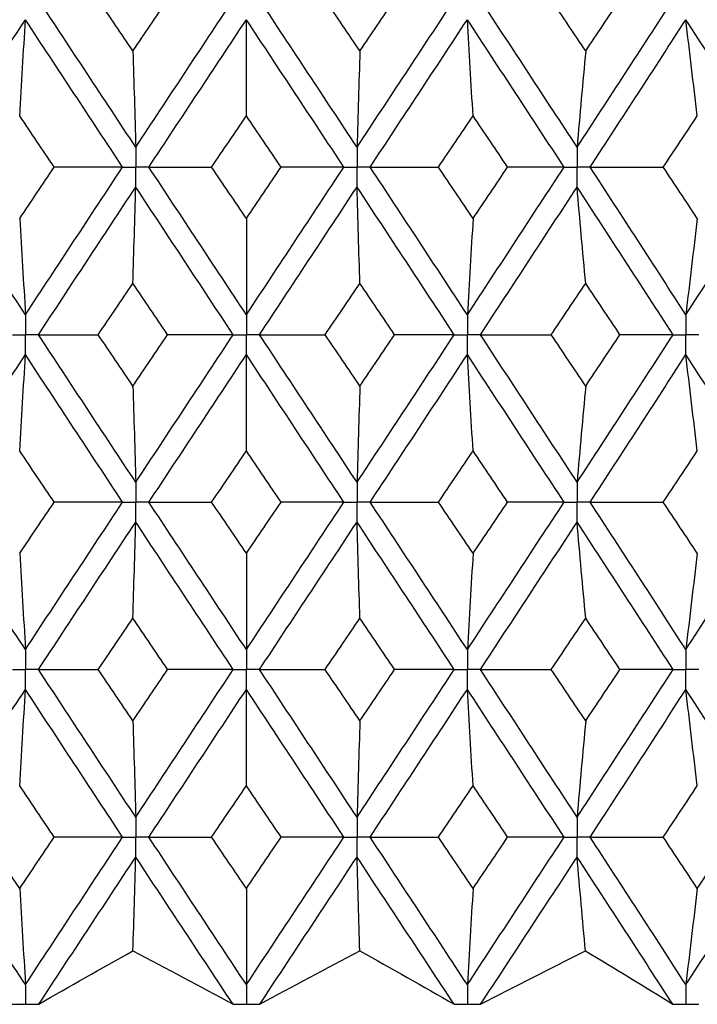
# Paper-space layout '_Right' of a CAD drawing. Header units: millimetres. Extents: x -25 to 310, y -1 to 320.
# Tile 11 of 51: x -2 to 4, y 14 to 23. Entities that reach past the tile are written whole.
import ezdxf

# ---------------------------------------------------------------- set-up
doc = ezdxf.new("R2010")
doc.units = ezdxf.units.MM

psp = doc.layouts.new('_Right')

# ---------------------------------------------------------------- linework, layer by layer
at = {"color": 7, "linetype": 'Continuous', "lineweight": 25}
for p, q in [((-2.0151, 14.1019), (-2.0122, 14.1019)), ((-0.0029, 14.1019), (0, 14.1019)), ((2.0093, 14.1019), (2.0122, 14.1019)), ((3.9994, 14.1019), (4.0023, 14.1019))]:
    psp.add_line(p, q, dxfattribs=at)
for points in [[(-1.0075, 21.9071), (-1.3032, 22.3553), (-1.5983, 22.802), (-1.8929, 23.2494)], [(-1.0336, 22.7835), (-1.139, 22.939), (-1.2443, 23.0942), (-1.3495, 23.2495)], [(-1.0336, 22.7835), (-0.9283, 22.939), (-0.8229, 23.0942), (-0.7175, 23.2495)], [(-1.0075, 21.9071), (-0.7117, 22.3553), (-0.4159, 22.802), (-0.1199, 23.2494)], [(1.0075, 21.9071), (0.7117, 22.3553), (0.4159, 22.802), (0.1199, 23.2494)], [(1.0336, 22.7835), (0.9283, 22.939), (0.8229, 23.0942), (0.7175, 23.2495)], [(1.0075, 21.9071), (1.3032, 22.3553), (1.5983, 22.802), (1.8929, 23.2494)], [(1.0336, 22.7835), (1.139, 22.939), (1.2443, 23.0942), (1.3495, 23.2495)], [(3.0114, 21.9071), (2.7189, 22.3553), (2.4256, 22.802), (2.1314, 23.2494)], [(3.0896, 22.7835), (2.9854, 22.939), (2.8811, 23.0942), (2.7766, 23.2495)], [(3.0114, 21.9071), (3.3039, 22.3553), (3.5951, 22.802), (3.885, 23.2494)], [(3.0896, 22.7835), (3.1938, 22.939), (3.2978, 23.0942), (3.4018, 23.2495)], [(-2.8929, 21.7258), (-2.6001, 22.174), (-2.3066, 22.6208), (-2.0122, 23.0682)], [(-2.0644, 22.1924), (-2.0467, 22.4825), (-2.0293, 22.7744), (-2.0122, 23.0682)], [(-1.1272, 21.7258), (-1.4228, 22.174), (-1.7178, 22.6208), (-2.0122, 23.0682)], [(-0.8878, 21.7258), (-0.5919, 22.174), (-0.296, 22.6208), (0, 23.0682)], [(0, 22.1924), (0, 22.4825), (0, 22.7744), (0, 23.0682)], [(0.8878, 21.7258), (0.5919, 22.174), (0.296, 22.6208), (0, 23.0682)], [(1.1272, 21.7258), (1.4228, 22.174), (1.7178, 22.6208), (2.0122, 23.0682)], [(2.0644, 22.1924), (2.0467, 22.4825), (2.0293, 22.7744), (2.0122, 23.0682)], [(2.8929, 21.7258), (2.6001, 22.174), (2.3066, 22.6208), (2.0122, 23.0682)], [(3.1297, 21.7258), (3.422, 22.174), (3.7128, 22.6208), (4.0023, 23.0682)], [(4.1063, 22.1924), (4.0709, 22.4825), (4.0363, 22.7744), (4.0023, 23.0682)], [(4.8664, 21.7258), (4.5799, 22.174), (4.2919, 22.6208), (4.0023, 23.0682)], [(-1.0336, 22.7835), (-1.0247, 22.4933), (-1.016, 22.2012), (-1.0075, 21.9071)], [(1.0336, 22.7835), (1.0247, 22.4933), (1.016, 22.2012), (1.0075, 21.9071)], [(3.0896, 22.7835), (3.063, 22.4933), (3.0369, 22.2012), (3.0114, 21.9071)], [(-1.7492, 21.7257), (-1.8544, 21.8814), (-1.9595, 22.037), (-2.0644, 22.1924)], [(-0.3167, 21.7257), (-0.2111, 21.8814), (-0.1055, 22.037), (0, 22.1924)], [(0.3167, 21.7257), (0.2111, 21.8814), (0.1055, 22.037), (0, 22.1924)], [(1.7492, 21.7257), (1.8544, 21.8814), (1.9595, 22.037), (2.0644, 22.1924)], [(2.3791, 21.7257), (2.2743, 21.8814), (2.1694, 22.037), (2.0644, 22.1924)], [(3.7959, 21.7257), (3.8996, 21.8814), (4.003, 22.037), (4.1063, 22.1924)], [(-2.0122, 20.3811), (-2.3066, 20.8294), (-2.6004, 21.2778), (-2.8929, 21.7258)], [(-2.0644, 21.2583), (-1.9594, 21.4141), (-1.8543, 21.5699), (-1.7492, 21.7257)], [(-2.0122, 20.3811), (-1.7178, 20.8294), (-1.4226, 21.2778), (-1.1272, 21.7258)], [(-1.1272, 21.7258), (-1.3332, 21.7258), (-1.5406, 21.7257), (-1.7492, 21.7257)], [(0, 20.3811), (-0.296, 20.8294), (-0.5921, 21.2778), (-0.8878, 21.7258)], [(-0.8878, 21.7258), (-0.6989, 21.7258), (-0.5085, 21.7257), (-0.3167, 21.7257)], [(0, 21.2583), (-0.1056, 21.4141), (-0.2112, 21.5699), (-0.3167, 21.7257)], [(0, 20.3811), (0.296, 20.8294), (0.5921, 21.2778), (0.8878, 21.7258)], [(0, 21.2583), (0.1056, 21.4141), (0.2112, 21.5699), (0.3167, 21.7257)], [(0.8878, 21.7258), (0.6989, 21.7258), (0.5085, 21.7257), (0.3167, 21.7257)], [(1.1272, 21.7258), (1.3332, 21.7258), (1.5406, 21.7257), (1.7492, 21.7257)], [(2.0122, 20.3811), (1.7178, 20.8294), (1.4226, 21.2778), (1.1272, 21.7258)], [(2.0644, 21.2583), (1.9594, 21.4141), (1.8543, 21.5699), (1.7492, 21.7257)], [(2.0122, 20.3811), (2.3066, 20.8294), (2.6004, 21.2778), (2.8929, 21.7258)], [(2.0644, 21.2583), (2.1694, 21.4141), (2.2743, 21.5699), (2.3791, 21.7257)], [(2.8929, 21.7258), (2.7233, 21.7258), (2.552, 21.7257), (2.3791, 21.7257)], [(3.1297, 21.7258), (3.3507, 21.7258), (3.5728, 21.7257), (3.7959, 21.7257)], [(4.0023, 20.3811), (3.7128, 20.8294), (3.4217, 21.2778), (3.1297, 21.7258)], [(4.1063, 21.2583), (4.003, 21.4141), (3.8995, 21.5699), (3.7959, 21.7257)], [(4.0023, 20.3811), (4.2919, 20.8294), (4.5801, 21.2778), (4.8664, 21.7258)], [(-1.893, 20.1996), (-1.5984, 20.6479), (-1.303, 21.0964), (-1.0075, 21.5444)], [(-1.0336, 20.6673), (-1.0247, 20.9578), (-1.016, 21.2502), (-1.0075, 21.5444)], [(-0.1198, 20.1996), (-0.4159, 20.6479), (-0.7119, 21.0964), (-1.0075, 21.5444)], [(0.1198, 20.1996), (0.4159, 20.6479), (0.7119, 21.0964), (1.0075, 21.5444)], [(1.0336, 20.6673), (1.0247, 20.9578), (1.016, 21.2502), (1.0075, 21.5444)], [(1.893, 20.1996), (1.5984, 20.6479), (1.303, 21.0964), (1.0075, 21.5444)], [(2.1313, 20.1996), (2.4256, 20.6479), (2.7191, 21.0964), (3.0114, 21.5444)], [(3.0896, 20.6673), (3.063, 20.9578), (3.0369, 21.2502), (3.0114, 21.5444)], [(3.885, 20.1996), (3.5951, 20.6479), (3.3037, 21.0964), (3.0114, 21.5444)], [(-2.0644, 21.2583), (-2.0467, 20.9677), (-2.0293, 20.6753), (-2.0122, 20.3811)], [(0, 21.2583), (0, 20.9677), (0, 20.6753), (0, 20.3811)], [(2.0644, 21.2583), (2.0467, 20.9677), (2.0293, 20.6753), (2.0122, 20.3811)], [(4.1063, 21.2583), (4.0709, 20.9677), (4.0363, 20.6753), (4.0023, 20.3811)], [(-1.3499, 20.1996), (-1.2445, 20.3555), (-1.1391, 20.5114), (-1.0336, 20.6673)], [(-0.7171, 20.1996), (-0.8226, 20.3555), (-0.9282, 20.5114), (-1.0336, 20.6673)], [(0.7171, 20.1996), (0.8226, 20.3555), (0.9282, 20.5114), (1.0336, 20.6673)], [(1.3499, 20.1996), (1.2445, 20.3555), (1.1391, 20.5114), (1.0336, 20.6673)], [(2.7762, 20.1996), (2.8808, 20.3555), (2.9853, 20.5114), (3.0896, 20.6673)], [(3.4021, 20.1996), (3.2981, 20.3555), (3.1939, 20.5114), (3.0896, 20.6673)], [(-1.893, 20.1996), (-1.7135, 20.1996), (-1.5325, 20.1996), (-1.3499, 20.1996)], [(-1.0075, 18.8559), (-1.3029, 19.303), (-1.5983, 19.7512), (-1.893, 20.1996)], [(-1.0336, 19.7322), (-1.1391, 19.888), (-1.2445, 20.0438), (-1.3499, 20.1996)], [(-1.0336, 19.7322), (-0.9282, 19.888), (-0.8227, 20.0438), (-0.7171, 20.1996)], [(-1.0075, 18.8559), (-0.712, 19.303), (-0.416, 19.7512), (-0.1198, 20.1996)], [(-0.1198, 20.1996), (-0.3175, 20.1996), (-0.5166, 20.1996), (-0.7171, 20.1996)], [(1.0075, 18.8559), (0.712, 19.303), (0.416, 19.7512), (0.1198, 20.1996)], [(0.1198, 20.1996), (0.3175, 20.1996), (0.5166, 20.1996), (0.7171, 20.1996)], [(1.0336, 19.7322), (0.9282, 19.888), (0.8227, 20.0438), (0.7171, 20.1996)], [(1.0075, 18.8559), (1.3029, 19.303), (1.5983, 19.7512), (1.893, 20.1996)], [(1.0336, 19.7322), (1.1391, 19.888), (1.2445, 20.0438), (1.3499, 20.1996)], [(1.893, 20.1996), (1.7135, 20.1996), (1.5325, 20.1996), (1.3499, 20.1996)], [(3.0114, 18.8559), (2.7192, 19.303), (2.4257, 19.7512), (2.1313, 20.1996)], [(2.1313, 20.1996), (2.3451, 20.1996), (2.5601, 20.1996), (2.7762, 20.1996)], [(3.0896, 19.7322), (2.9853, 19.888), (2.8808, 20.0438), (2.7762, 20.1996)], [(3.0114, 18.8559), (3.3036, 19.303), (3.595, 19.7512), (3.885, 20.1996)], [(3.0896, 19.7322), (3.1939, 19.888), (3.2981, 20.0438), (3.4021, 20.1996)], [(3.885, 20.1996), (3.7258, 20.1996), (3.5648, 20.1996), (3.4021, 20.1996)], [(-2.8929, 18.6747), (-2.6004, 19.1217), (-2.3067, 19.5698), (-2.0122, 20.0182)], [(-2.0644, 19.1412), (-2.0467, 19.4316), (-2.0293, 19.724), (-2.0122, 20.0182)], [(-1.1272, 18.6747), (-1.4225, 19.1217), (-1.7177, 19.5698), (-2.0122, 20.0182)], [(-0.8877, 18.6747), (-0.5922, 19.1217), (-0.2961, 19.5698), (0, 20.0182)], [(0, 19.1412), (0, 19.4316), (0, 19.724), (0, 20.0182)], [(0.8877, 18.6747), (0.5922, 19.1217), (0.2961, 19.5698), (0, 20.0182)], [(1.1272, 18.6747), (1.4225, 19.1217), (1.7177, 19.5698), (2.0122, 20.0182)], [(2.0644, 19.1412), (2.0467, 19.4316), (2.0293, 19.724), (2.0122, 20.0182)], [(2.8929, 18.6747), (2.6004, 19.1217), (2.3067, 19.5698), (2.0122, 20.0182)], [(3.1298, 18.6747), (3.4217, 19.1217), (3.7127, 19.5698), (4.0023, 20.0182)], [(4.1063, 19.1412), (4.0709, 19.4316), (4.0363, 19.724), (4.0023, 20.0182)], [(4.8664, 18.6747), (4.5802, 19.1217), (4.292, 19.5698), (4.0023, 20.0182)], [(-1.0336, 19.7322), (-1.0247, 19.4419), (-1.016, 19.1498), (-1.0075, 18.8559)], [(1.0336, 19.7322), (1.0247, 19.4419), (1.016, 19.1498), (1.0075, 18.8559)], [(3.0896, 19.7322), (3.063, 19.4419), (3.037, 19.1498), (3.0114, 18.8559)], [(-1.7495, 18.6748), (-1.8546, 18.8302), (-1.9595, 18.9857), (-2.0644, 19.1412)], [(-0.3164, 18.6748), (-0.2109, 18.8302), (-0.1055, 18.9857), (0, 19.1412)], [(0.3164, 18.6748), (0.2109, 18.8302), (0.1055, 18.9857), (0, 19.1412)], [(1.7495, 18.6748), (1.8546, 18.8302), (1.9595, 18.9857), (2.0644, 19.1412)], [(2.3788, 18.6748), (2.2741, 18.8302), (2.1693, 18.9857), (2.0644, 19.1412)], [(3.7963, 18.6748), (3.8997, 18.8302), (4.0031, 18.9857), (4.1063, 19.1412)], [(-2.0122, 17.3321), (-2.3067, 17.7804), (-2.6004, 18.2276), (-2.8929, 18.6747)], [(-2.0644, 18.2087), (-1.9595, 18.3642), (-1.8546, 18.5195), (-1.7495, 18.6748)], [(-2.0122, 17.3321), (-1.7176, 17.7804), (-1.4226, 18.2276), (-1.1272, 18.6747)], [(-1.1272, 18.6747), (-1.3334, 18.6747), (-1.5408, 18.6747), (-1.7495, 18.6748)], [(-0.8877, 18.6747), (-0.6987, 18.6747), (-0.5083, 18.6747), (-0.3164, 18.6748)], [(0, 17.3321), (-0.2962, 17.7804), (-0.5921, 18.2276), (-0.8877, 18.6747)], [(0, 18.2087), (-0.1055, 18.3642), (-0.2109, 18.5195), (-0.3164, 18.6748)], [(0, 18.2087), (0.1055, 18.3642), (0.2109, 18.5195), (0.3164, 18.6748)], [(0, 17.3321), (0.2962, 17.7804), (0.5921, 18.2276), (0.8877, 18.6747)], [(0.8877, 18.6747), (0.6987, 18.6747), (0.5083, 18.6747), (0.3164, 18.6748)], [(1.1272, 18.6747), (1.3334, 18.6747), (1.5408, 18.6747), (1.7495, 18.6748)], [(2.0122, 17.3321), (1.7176, 17.7804), (1.4226, 18.2276), (1.1272, 18.6747)], [(2.0644, 18.2087), (1.9595, 18.3642), (1.8546, 18.5195), (1.7495, 18.6748)], [(2.0122, 17.3321), (2.3067, 17.7804), (2.6004, 18.2276), (2.8929, 18.6747)], [(2.0644, 18.2087), (2.1693, 18.3642), (2.2741, 18.5195), (2.3788, 18.6748)], [(2.8929, 18.6747), (2.7232, 18.6747), (2.5518, 18.6747), (2.3788, 18.6748)], [(3.1298, 18.6747), (3.3508, 18.6747), (3.573, 18.6747), (3.7963, 18.6748)], [(4.0023, 17.3321), (3.7126, 17.7804), (3.4217, 18.2276), (3.1298, 18.6747)], [(4.1063, 18.2087), (4.0031, 18.3642), (3.8997, 18.5195), (3.7963, 18.6748)], [(4.0023, 17.3321), (4.292, 17.7804), (4.5801, 18.2276), (4.8664, 18.6747)], [(-1.893, 17.1507), (-1.5982, 17.599), (-1.303, 18.0465), (-1.0075, 18.4935)], [(-1.0336, 17.6176), (-1.0247, 17.9078), (-1.016, 18.1997), (-1.0075, 18.4935)], [(-0.1199, 17.1507), (-0.416, 17.599), (-0.712, 18.0465), (-1.0075, 18.4935)], [(0.1199, 17.1507), (0.416, 17.599), (0.712, 18.0465), (1.0075, 18.4935)], [(1.0336, 17.6176), (1.0247, 17.9078), (1.016, 18.1997), (1.0075, 18.4935)], [(1.893, 17.1507), (1.5982, 17.599), (1.303, 18.0465), (1.0075, 18.4935)], [(2.1313, 17.1507), (2.4257, 17.599), (2.7192, 18.0465), (3.0114, 18.4935)], [(3.0896, 17.6176), (3.063, 17.9078), (3.0369, 18.1997), (3.0114, 18.4935)], [(3.885, 17.1507), (3.5949, 17.599), (3.3036, 18.0465), (3.0114, 18.4935)], [(-2.0644, 18.2087), (-2.0467, 17.9184), (-2.0293, 17.6262), (-2.0122, 17.3321)], [(0, 18.2087), (0, 17.9184), (0, 17.6262), (0, 17.3321)], [(2.0644, 18.2087), (2.0467, 17.9184), (2.0293, 17.6262), (2.0122, 17.3321)], [(4.1063, 18.2087), (4.0709, 17.9184), (4.0363, 17.6262), (4.0023, 17.3321)], [(-1.3498, 17.1506), (-1.2445, 17.3064), (-1.1391, 17.4621), (-1.0336, 17.6176)], [(-0.7172, 17.1506), (-0.8227, 17.3064), (-0.9282, 17.4621), (-1.0336, 17.6176)], [(0.7172, 17.1506), (0.8227, 17.3064), (0.9282, 17.4621), (1.0336, 17.6176)], [(1.3498, 17.1506), (1.2445, 17.3064), (1.1391, 17.4621), (1.0336, 17.6176)], [(2.7763, 17.1506), (2.8809, 17.3064), (2.9853, 17.4621), (3.0896, 17.6176)], [(3.402, 17.1506), (3.298, 17.3064), (3.1939, 17.4621), (3.0896, 17.6176)], [(-1.0075, 15.8059), (-1.3031, 16.2541), (-1.5984, 16.7026), (-1.893, 17.1507)], [(-1.893, 17.1507), (-1.7135, 17.1507), (-1.5324, 17.1507), (-1.3498, 17.1506)], [(-1.0336, 16.6831), (-1.1391, 16.8389), (-1.2445, 16.9948), (-1.3498, 17.1506)], [(-1.0336, 16.6831), (-0.9282, 16.8389), (-0.8227, 16.9948), (-0.7172, 17.1506)], [(-1.0075, 15.8059), (-0.7119, 16.2541), (-0.4158, 16.7026), (-0.1199, 17.1507)], [(-0.1199, 17.1507), (-0.3176, 17.1507), (-0.5167, 17.1507), (-0.7172, 17.1506)], [(0.1199, 17.1507), (0.3176, 17.1507), (0.5167, 17.1507), (0.7172, 17.1506)], [(1.0075, 15.8059), (0.7119, 16.2541), (0.4158, 16.7026), (0.1199, 17.1507)], [(1.0336, 16.6831), (0.9282, 16.8389), (0.8227, 16.9948), (0.7172, 17.1506)], [(1.0075, 15.8059), (1.3031, 16.2541), (1.5984, 16.7026), (1.893, 17.1507)], [(1.0336, 16.6831), (1.1391, 16.8389), (1.2445, 16.9948), (1.3498, 17.1506)], [(1.893, 17.1507), (1.7135, 17.1507), (1.5324, 17.1507), (1.3498, 17.1506)], [(2.1313, 17.1507), (2.3451, 17.1507), (2.5601, 17.1507), (2.7763, 17.1506)], [(3.0114, 15.8059), (2.719, 16.2541), (2.4255, 16.7026), (2.1313, 17.1507)], [(3.0896, 16.6831), (2.9853, 16.8389), (2.8809, 16.9948), (2.7763, 17.1506)], [(3.0114, 15.8059), (3.3038, 16.2541), (3.5951, 16.7026), (3.885, 17.1507)], [(3.0896, 16.6831), (3.1939, 16.8389), (3.298, 16.9948), (3.402, 17.1506)], [(3.885, 17.1507), (3.7257, 17.1507), (3.5647, 17.1507), (3.402, 17.1506)], [(-2.893, 15.6244), (-2.6003, 16.0726), (-2.3066, 16.5211), (-2.0122, 16.9693)], [(-2.0644, 16.0921), (-2.0467, 16.3826), (-2.0293, 16.675), (-2.0122, 16.9693)], [(-1.1271, 15.6244), (-1.4226, 16.0726), (-1.7178, 16.5211), (-2.0122, 16.9693)], [(-0.8878, 15.6244), (-0.5921, 16.0726), (-0.296, 16.5211), (0, 16.9693)], [(0, 16.0921), (0, 16.3826), (0, 16.675), (0, 16.9693)], [(0.8878, 15.6244), (0.5921, 16.0726), (0.296, 16.5211), (0, 16.9693)], [(1.1271, 15.6244), (1.4226, 16.0726), (1.7178, 16.5211), (2.0122, 16.9693)], [(2.0644, 16.0921), (2.0467, 16.3826), (2.0293, 16.675), (2.0122, 16.9693)], [(2.893, 15.6244), (2.6003, 16.0726), (2.3066, 16.5211), (2.0122, 16.9693)], [(3.1297, 15.6244), (3.4218, 16.0726), (3.7128, 16.5211), (4.0023, 16.9693)], [(4.1063, 16.0921), (4.0709, 16.3826), (4.0363, 16.675), (4.0023, 16.9693)], [(4.8665, 15.6244), (4.5801, 16.0726), (4.2919, 16.5211), (4.0023, 16.9693)], [(-1.0336, 16.6831), (-1.0247, 16.3925), (-1.016, 16.1002), (-1.0075, 15.8059)], [(1.0336, 16.6831), (1.0247, 16.3925), (1.016, 16.1002), (1.0075, 15.8059)], [(3.0896, 16.6831), (3.063, 16.3925), (3.0369, 16.1002), (3.0114, 15.8059)], [(-1.7491, 15.6245), (-1.8543, 15.7804), (-1.9594, 15.9362), (-2.0644, 16.0921)], [(-0.3168, 15.6245), (-0.2112, 15.7804), (-0.1056, 15.9362), (0, 16.0921)], [(0.3168, 15.6245), (0.2112, 15.7804), (0.1056, 15.9362), (0, 16.0921)], [(1.7491, 15.6245), (1.8543, 15.7804), (1.9594, 15.9362), (2.0644, 16.0921)], [(2.3792, 15.6245), (2.2744, 15.7804), (2.1695, 15.9362), (2.0644, 16.0921)], [(3.7958, 15.6245), (3.8995, 15.7804), (4.003, 15.9362), (4.1063, 16.0921)], [(-2.0122, 14.2811), (-2.3064, 14.7281), (-2.6002, 15.1761), (-2.893, 15.6244)], [(-2.0644, 15.1572), (-2.1694, 15.3129), (-2.2744, 15.4687), (-2.3792, 15.6245)], [(-2.0644, 15.1572), (-1.9594, 15.3129), (-1.8543, 15.4687), (-1.7491, 15.6245)], [(-2.0122, 14.2811), (-1.718, 14.7281), (-1.4228, 15.1761), (-1.1271, 15.6244)], [(-1.1271, 15.6244), (-1.3332, 15.6245), (-1.5405, 15.6245), (-1.7491, 15.6245)], [(-0.8878, 15.6244), (-0.6989, 15.6245), (-0.5086, 15.6245), (-0.3168, 15.6245)], [(0, 14.2811), (-0.2958, 14.7281), (-0.5919, 15.1761), (-0.8878, 15.6244)], [(0, 15.1572), (-0.1056, 15.3129), (-0.2112, 15.4687), (-0.3168, 15.6245)], [(0, 15.1572), (0.1056, 15.3129), (0.2112, 15.4687), (0.3168, 15.6245)], [(0, 14.2811), (0.2958, 14.7281), (0.5919, 15.1761), (0.8878, 15.6244)], [(0.8878, 15.6244), (0.6989, 15.6245), (0.5086, 15.6245), (0.3168, 15.6245)], [(1.1271, 15.6244), (1.3332, 15.6245), (1.5405, 15.6245), (1.7491, 15.6245)], [(2.0122, 14.2811), (1.718, 14.7281), (1.4228, 15.1761), (1.1271, 15.6244)], [(2.0644, 15.1572), (1.9594, 15.3129), (1.8543, 15.4687), (1.7491, 15.6245)], [(2.0122, 14.2811), (2.3064, 14.7281), (2.6002, 15.1761), (2.893, 15.6244)], [(2.0644, 15.1572), (2.1694, 15.3129), (2.2744, 15.4687), (2.3792, 15.6245)], [(2.893, 15.6244), (2.7234, 15.6245), (2.5521, 15.6245), (2.3792, 15.6245)], [(3.1297, 15.6244), (3.3506, 15.6245), (3.5727, 15.6245), (3.7958, 15.6245)], [(4.0023, 14.2811), (3.713, 14.7281), (3.4219, 15.1761), (3.1297, 15.6244)], [(4.1063, 15.1572), (4.003, 15.3129), (3.8995, 15.4687), (3.7958, 15.6245)], [(4.0023, 14.2811), (4.2917, 14.7281), (4.5799, 15.1761), (4.8665, 15.6244)], [(4.1063, 15.1572), (4.2095, 15.3129), (4.3127, 15.4687), (4.4156, 15.6245)], [(-1.8915, 14.1021), (-1.5976, 14.5482), (-1.3027, 14.9954), (-1.0075, 15.443)], [(-1.0329, 14.5888), (-1.0243, 14.8717), (-1.0158, 15.1565), (-1.0075, 15.443)], [(-0.1213, 14.1021), (-0.4167, 14.5482), (-0.7122, 14.9954), (-1.0075, 15.443)], [(0.1213, 14.1021), (0.4167, 14.5482), (0.7122, 14.9954), (1.0075, 15.443)], [(1.0329, 14.5888), (1.0243, 14.8717), (1.0158, 15.1565), (1.0075, 15.443)], [(1.8915, 14.1021), (1.5976, 14.5482), (1.3027, 14.9954), (1.0075, 15.443)], [(2.1328, 14.1021), (2.4263, 14.5482), (2.7194, 14.9954), (3.0114, 15.443)], [(3.0875, 14.5888), (3.0617, 14.8717), (3.0363, 15.1565), (3.0114, 15.443)], [(3.8836, 14.1021), (3.5943, 14.5482), (3.3034, 14.9954), (3.0114, 15.443)], [(-2.0644, 15.1572), (-2.0467, 14.8671), (-2.0293, 14.575), (-2.0122, 14.2811)], [(0, 15.1572), (0, 14.8671), (0, 14.575), (0, 14.2811)], [(2.0644, 15.1572), (2.0467, 14.8671), (2.0293, 14.575), (2.0122, 14.2811)], [(4.1063, 15.1572), (4.0709, 14.8671), (4.0363, 14.575), (4.0023, 14.2811)], [(-1.8915, 14.1021), (-1.6091, 14.2639), (-1.3229, 14.4261), (-1.0329, 14.5888)], [(-1.0329, 14.5888), (-0.726, 14.4261), (-0.4221, 14.2639), (-0.1213, 14.1021)], [(0.1213, 14.1021), (0.4221, 14.2639), (0.726, 14.4261), (1.0329, 14.5888)], [(1.0329, 14.5888), (1.3229, 14.4261), (1.6091, 14.2639), (1.8915, 14.1021)], [(2.1328, 14.1021), (2.4487, 14.2639), (2.7669, 14.4261), (3.0875, 14.5888)], [(3.0875, 14.5888), (3.3572, 14.4261), (3.6226, 14.2639), (3.8836, 14.1021)]]:
    psp.add_open_spline(points, degree=3, dxfattribs=at)
for points, knots in [([(-1.0075, 21.9071), (-1.0075, 21.8582), (-1.0075, 21.8093), (-1.0075, 21.7604), (-1.0075, 21.7489), (-1.0075, 21.7373), (-1.0075, 21.7258)], [0, 0, 0, 0, 0.0001466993, 0.0001466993, 0.0001466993, 0.0001813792, 0.0001813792, 0.0001813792, 0.0001813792]), ([(1.0075, 21.9071), (1.0075, 21.8582), (1.0075, 21.8093), (1.0075, 21.7604), (1.0075, 21.7489), (1.0075, 21.7373), (1.0075, 21.7258)], [0, 0, 0, 0, 0.0001466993, 0.0001466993, 0.0001466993, 0.0001813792, 0.0001813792, 0.0001813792, 0.0001813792]), ([(3.0114, 21.9071), (3.0114, 21.8582), (3.0114, 21.8093), (3.0114, 21.7604), (3.0114, 21.7489), (3.0114, 21.7373), (3.0114, 21.7258)], [0, 0, 0, 0, 0.0001466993, 0.0001466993, 0.0001466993, 0.0001813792, 0.0001813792, 0.0001813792, 0.0001813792]), ([(-1.1272, 21.7258), (-1.0988, 21.7258), (-1.0705, 21.7258), (-1.0421, 21.7258), (-1.0306, 21.7258), (-1.019, 21.7258), (-1.0075, 21.7258)], [0, 0, 0, 0, 0.0000851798, 0.0000851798, 0.0000851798, 0.0001198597, 0.0001198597, 0.0001198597, 0.0001198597]), ([(-1.0075, 21.5444), (-1.0075, 21.5933), (-1.0075, 21.6422), (-1.0075, 21.6911), (-1.0075, 21.7026), (-1.0075, 21.7142), (-1.0075, 21.7258)], [0, 0, 0, 0, 0.0001467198, 0.0001467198, 0.0001467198, 0.0001813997, 0.0001813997, 0.0001813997, 0.0001813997]), ([(-0.8878, 21.7258), (-0.9161, 21.7258), (-0.9445, 21.7258), (-0.9728, 21.7258), (-0.9844, 21.7258), (-0.9959, 21.7258), (-1.0075, 21.7258)], [0, 0, 0, 0, 0.0000851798, 0.0000851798, 0.0000851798, 0.0001198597, 0.0001198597, 0.0001198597, 0.0001198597]), ([(0.8878, 21.7258), (0.9161, 21.7258), (0.9445, 21.7258), (0.9728, 21.7258), (0.9844, 21.7258), (0.9959, 21.7258), (1.0075, 21.7258)], [0, 0, 0, 0, 0.0000851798, 0.0000851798, 0.0000851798, 0.0001198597, 0.0001198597, 0.0001198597, 0.0001198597]), ([(1.0075, 21.5444), (1.0075, 21.5933), (1.0075, 21.6422), (1.0075, 21.6911), (1.0075, 21.7026), (1.0075, 21.7142), (1.0075, 21.7258)], [0, 0, 0, 0, 0.0001467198, 0.0001467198, 0.0001467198, 0.0001813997, 0.0001813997, 0.0001813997, 0.0001813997]), ([(1.1272, 21.7258), (1.0988, 21.7258), (1.0705, 21.7258), (1.0421, 21.7258), (1.0306, 21.7258), (1.019, 21.7258), (1.0075, 21.7258)], [0, 0, 0, 0, 0.0000851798, 0.0000851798, 0.0000851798, 0.0001198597, 0.0001198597, 0.0001198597, 0.0001198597]), ([(2.8929, 21.7258), (2.921, 21.7258), (2.9491, 21.7258), (2.9771, 21.7258), (2.9885, 21.7258), (2.9999, 21.7258), (3.0114, 21.7258)], [0, 0, 0, 0, 0.0000851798, 0.0000851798, 0.0000851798, 0.0001198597, 0.0001198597, 0.0001198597, 0.0001198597]), ([(3.0114, 21.5444), (3.0114, 21.5933), (3.0114, 21.6422), (3.0114, 21.6911), (3.0114, 21.7026), (3.0114, 21.7142), (3.0114, 21.7258)], [0, 0, 0, 0, 0.0001467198, 0.0001467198, 0.0001467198, 0.0001813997, 0.0001813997, 0.0001813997, 0.0001813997]), ([(3.1297, 21.7258), (3.1017, 21.7258), (3.0737, 21.7258), (3.0456, 21.7258), (3.0342, 21.7258), (3.0228, 21.7258), (3.0114, 21.7258)], [0, 0, 0, 0, 0.0000851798, 0.0000851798, 0.0000851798, 0.0001198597, 0.0001198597, 0.0001198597, 0.0001198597]), ([(-2.0122, 20.3811), (-2.0122, 20.3321), (-2.0122, 20.2832), (-2.0122, 20.2343), (-2.0122, 20.2227), (-2.0122, 20.2112), (-2.0122, 20.1996)], [0, 0, 0, 0, 0.0001467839, 0.0001467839, 0.0001467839, 0.0001814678, 0.0001814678, 0.0001814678, 0.0001814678]), ([(0, 20.3811), (0, 20.3321), (0, 20.2832), (0, 20.2343), (0, 20.2227), (0, 20.2112), (0, 20.1996)], [0, 0, 0, 0, 0.0001467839, 0.0001467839, 0.0001467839, 0.0001814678, 0.0001814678, 0.0001814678, 0.0001814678]), ([(2.0122, 20.3811), (2.0122, 20.3321), (2.0122, 20.2832), (2.0122, 20.2343), (2.0122, 20.2227), (2.0122, 20.2112), (2.0122, 20.1996)], [0, 0, 0, 0, 0.0001467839, 0.0001467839, 0.0001467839, 0.0001814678, 0.0001814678, 0.0001814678, 0.0001814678]), ([(4.0023, 20.3811), (4.0023, 20.3321), (4.0023, 20.2832), (4.0023, 20.2343), (4.0023, 20.2227), (4.0023, 20.2112), (4.0023, 20.1996)], [0, 0, 0, 0, 0.0001467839, 0.0001467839, 0.0001467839, 0.0001814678, 0.0001814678, 0.0001814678, 0.0001814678]), ([(-2.1313, 20.1996), (-2.1031, 20.1996), (-2.0749, 20.1996), (-2.0467, 20.1996), (-2.0352, 20.1996), (-2.0237, 20.1996), (-2.0122, 20.1996)], [0, 0, 0, 0, 0.0000851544, 0.0000851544, 0.0000851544, 0.0001198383, 0.0001198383, 0.0001198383, 0.0001198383]), ([(-1.893, 20.1996), (-1.9212, 20.1996), (-1.9494, 20.1996), (-1.9777, 20.1996), (-1.9892, 20.1996), (-2.0007, 20.1996), (-2.0122, 20.1996)], [0, 0, 0, 0, 0.0000851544, 0.0000851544, 0.0000851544, 0.0001198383, 0.0001198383, 0.0001198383, 0.0001198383]), ([(-2.0122, 20.0182), (-2.0122, 20.0671), (-2.0122, 20.116), (-2.0122, 20.1649), (-2.0122, 20.1765), (-2.0122, 20.188), (-2.0122, 20.1996)], [0, 0, 0, 0, 0.0001467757, 0.0001467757, 0.0001467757, 0.0001814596, 0.0001814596, 0.0001814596, 0.0001814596]), ([(-0.1198, 20.1996), (-0.0915, 20.1996), (-0.0631, 20.1996), (-0.0347, 20.1996), (-0.0231, 20.1996), (-0.0116, 20.1996), (0, 20.1996)], [0, 0, 0, 0, 0.0000851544, 0.0000851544, 0.0000851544, 0.0001198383, 0.0001198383, 0.0001198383, 0.0001198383]), ([(0, 20.0182), (0, 20.0671), (0, 20.116), (0, 20.1649), (0, 20.1765), (0, 20.188), (0, 20.1996)], [0, 0, 0, 0, 0.0001467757, 0.0001467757, 0.0001467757, 0.0001814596, 0.0001814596, 0.0001814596, 0.0001814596]), ([(0.1198, 20.1996), (0.0915, 20.1996), (0.0631, 20.1996), (0.0347, 20.1996), (0.0231, 20.1996), (0.0116, 20.1996), (0, 20.1996)], [0, 0, 0, 0, 0.0000851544, 0.0000851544, 0.0000851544, 0.0001198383, 0.0001198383, 0.0001198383, 0.0001198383]), ([(1.893, 20.1996), (1.9212, 20.1996), (1.9494, 20.1996), (1.9777, 20.1996), (1.9892, 20.1996), (2.0007, 20.1996), (2.0122, 20.1996)], [0, 0, 0, 0, 0.0000851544, 0.0000851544, 0.0000851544, 0.0001198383, 0.0001198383, 0.0001198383, 0.0001198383]), ([(2.0122, 20.0182), (2.0122, 20.0671), (2.0122, 20.116), (2.0122, 20.1649), (2.0122, 20.1765), (2.0122, 20.188), (2.0122, 20.1996)], [0, 0, 0, 0, 0.0001467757, 0.0001467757, 0.0001467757, 0.0001814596, 0.0001814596, 0.0001814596, 0.0001814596]), ([(2.1313, 20.1996), (2.1031, 20.1996), (2.0749, 20.1996), (2.0467, 20.1996), (2.0352, 20.1996), (2.0237, 20.1996), (2.0122, 20.1996)], [0, 0, 0, 0, 0.0000851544, 0.0000851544, 0.0000851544, 0.0001198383, 0.0001198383, 0.0001198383, 0.0001198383]), ([(3.885, 20.1996), (3.9128, 20.1996), (3.9406, 20.1996), (3.9684, 20.1996), (3.9797, 20.1996), (3.991, 20.1996), (4.0023, 20.1996)], [0, 0, 0, 0, 0.0000851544, 0.0000851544, 0.0000851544, 0.0001198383, 0.0001198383, 0.0001198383, 0.0001198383]), ([(4.0023, 20.0182), (4.0023, 20.0671), (4.0023, 20.116), (4.0023, 20.1649), (4.0023, 20.1765), (4.0023, 20.188), (4.0023, 20.1996)], [0, 0, 0, 0, 0.0001467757, 0.0001467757, 0.0001467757, 0.0001814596, 0.0001814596, 0.0001814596, 0.0001814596]), ([(4.1195, 20.1996), (4.0917, 20.1996), (4.064, 20.1996), (4.0362, 20.1996), (4.0249, 20.1996), (4.0136, 20.1996), (4.0023, 20.1996)], [0, 0, 0, 0, 0.0000851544, 0.0000851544, 0.0000851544, 0.0001198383, 0.0001198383, 0.0001198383, 0.0001198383]), ([(-1.0075, 18.8559), (-1.0075, 18.807), (-1.0075, 18.7582), (-1.0075, 18.7093), (-1.0075, 18.6978), (-1.0075, 18.6862), (-1.0075, 18.6747)], [0, 0, 0, 0, 0.0001465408, 0.0001465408, 0.0001465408, 0.0001812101, 0.0001812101, 0.0001812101, 0.0001812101]), ([(1.0075, 18.8559), (1.0075, 18.807), (1.0075, 18.7582), (1.0075, 18.7093), (1.0075, 18.6978), (1.0075, 18.6862), (1.0075, 18.6747)], [0, 0, 0, 0, 0.0001465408, 0.0001465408, 0.0001465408, 0.0001812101, 0.0001812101, 0.0001812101, 0.0001812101]), ([(3.0114, 18.8559), (3.0114, 18.807), (3.0114, 18.7582), (3.0114, 18.7093), (3.0114, 18.6978), (3.0114, 18.6862), (3.0114, 18.6747)], [0, 0, 0, 0, 0.0001465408, 0.0001465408, 0.0001465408, 0.0001812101, 0.0001812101, 0.0001812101, 0.0001812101]), ([(-1.1272, 18.6747), (-1.0988, 18.6747), (-1.0705, 18.6747), (-1.0421, 18.6747), (-1.0305, 18.6747), (-1.019, 18.6747), (-1.0075, 18.6747)], [0, 0, 0, 0, 0.0000852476, 0.0000852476, 0.0000852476, 0.0001199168, 0.0001199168, 0.0001199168, 0.0001199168]), ([(-0.8877, 18.6747), (-0.9161, 18.6747), (-0.9445, 18.6747), (-0.9728, 18.6747), (-0.9844, 18.6747), (-0.9959, 18.6747), (-1.0075, 18.6747)], [0, 0, 0, 0, 0.0000852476, 0.0000852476, 0.0000852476, 0.0001199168, 0.0001199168, 0.0001199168, 0.0001199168]), ([(-1.0075, 18.4935), (-1.0075, 18.5423), (-1.0075, 18.5911), (-1.0075, 18.64), (-1.0075, 18.6515), (-1.0075, 18.6631), (-1.0075, 18.6747)], [0, 0, 0, 0, 0.000146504, 0.000146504, 0.000146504, 0.0001811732, 0.0001811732, 0.0001811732, 0.0001811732]), ([(0.8877, 18.6747), (0.9161, 18.6747), (0.9445, 18.6747), (0.9728, 18.6747), (0.9844, 18.6747), (0.9959, 18.6747), (1.0075, 18.6747)], [0, 0, 0, 0, 0.0000852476, 0.0000852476, 0.0000852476, 0.0001199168, 0.0001199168, 0.0001199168, 0.0001199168]), ([(1.0075, 18.4935), (1.0075, 18.5423), (1.0075, 18.5911), (1.0075, 18.64), (1.0075, 18.6515), (1.0075, 18.6631), (1.0075, 18.6747)], [0, 0, 0, 0, 0.000146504, 0.000146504, 0.000146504, 0.0001811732, 0.0001811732, 0.0001811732, 0.0001811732]), ([(1.1272, 18.6747), (1.0988, 18.6747), (1.0705, 18.6747), (1.0421, 18.6747), (1.0305, 18.6747), (1.019, 18.6747), (1.0075, 18.6747)], [0, 0, 0, 0, 0.0000852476, 0.0000852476, 0.0000852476, 0.0001199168, 0.0001199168, 0.0001199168, 0.0001199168]), ([(2.8929, 18.6747), (2.921, 18.6747), (2.949, 18.6747), (2.9771, 18.6747), (2.9885, 18.6747), (2.9999, 18.6747), (3.0114, 18.6747)], [0, 0, 0, 0, 0.0000852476, 0.0000852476, 0.0000852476, 0.0001199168, 0.0001199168, 0.0001199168, 0.0001199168]), ([(3.0114, 18.4935), (3.0114, 18.5423), (3.0114, 18.5911), (3.0114, 18.64), (3.0114, 18.6515), (3.0114, 18.6631), (3.0114, 18.6747)], [0, 0, 0, 0, 0.000146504, 0.000146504, 0.000146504, 0.0001811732, 0.0001811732, 0.0001811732, 0.0001811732]), ([(3.1298, 18.6747), (3.1017, 18.6747), (3.0737, 18.6747), (3.0456, 18.6747), (3.0342, 18.6747), (3.0228, 18.6747), (3.0114, 18.6747)], [0, 0, 0, 0, 0.0000852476, 0.0000852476, 0.0000852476, 0.0001199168, 0.0001199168, 0.0001199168, 0.0001199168]), ([(-2.0122, 17.3321), (-2.0122, 17.2832), (-2.0122, 17.2343), (-2.0122, 17.1854), (-2.0122, 17.1738), (-2.0122, 17.1622), (-2.0122, 17.1507)], [0, 0, 0, 0, 0.0001467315, 0.0001467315, 0.0001467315, 0.0001814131, 0.0001814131, 0.0001814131, 0.0001814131]), ([(0, 17.3321), (0, 17.2832), (0, 17.2343), (0, 17.1854), (0, 17.1738), (0, 17.1622), (0, 17.1507)], [0, 0, 0, 0, 0.0001467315, 0.0001467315, 0.0001467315, 0.0001814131, 0.0001814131, 0.0001814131, 0.0001814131]), ([(2.0122, 17.3321), (2.0122, 17.2832), (2.0122, 17.2343), (2.0122, 17.1854), (2.0122, 17.1738), (2.0122, 17.1622), (2.0122, 17.1507)], [0, 0, 0, 0, 0.0001467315, 0.0001467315, 0.0001467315, 0.0001814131, 0.0001814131, 0.0001814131, 0.0001814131]), ([(4.0023, 17.3321), (4.0023, 17.2832), (4.0023, 17.2343), (4.0023, 17.1854), (4.0023, 17.1738), (4.0023, 17.1622), (4.0023, 17.1507)], [0, 0, 0, 0, 0.0001467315, 0.0001467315, 0.0001467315, 0.0001814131, 0.0001814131, 0.0001814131, 0.0001814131]), ([(-2.1313, 17.1507), (-2.1031, 17.1507), (-2.0749, 17.1507), (-2.0467, 17.1507), (-2.0352, 17.1507), (-2.0237, 17.1507), (-2.0122, 17.1507)], [0, 0, 0, 0, 0.0000851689, 0.0000851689, 0.0000851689, 0.0001198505, 0.0001198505, 0.0001198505, 0.0001198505]), ([(-2.0122, 16.9693), (-2.0122, 17.0182), (-2.0122, 17.0671), (-2.0122, 17.116), (-2.0122, 17.1276), (-2.0122, 17.1391), (-2.0122, 17.1507)], [0, 0, 0, 0, 0.0001467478, 0.0001467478, 0.0001467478, 0.0001814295, 0.0001814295, 0.0001814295, 0.0001814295]), ([(-1.893, 17.1507), (-1.9212, 17.1507), (-1.9494, 17.1507), (-1.9777, 17.1507), (-1.9892, 17.1507), (-2.0007, 17.1507), (-2.0122, 17.1507)], [0, 0, 0, 0, 0.0000851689, 0.0000851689, 0.0000851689, 0.0001198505, 0.0001198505, 0.0001198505, 0.0001198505]), ([(-0.1199, 17.1507), (-0.0915, 17.1507), (-0.0631, 17.1507), (-0.0347, 17.1507), (-0.0231, 17.1507), (-0.0116, 17.1507), (0, 17.1507)], [0, 0, 0, 0, 0.0000851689, 0.0000851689, 0.0000851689, 0.0001198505, 0.0001198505, 0.0001198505, 0.0001198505]), ([(0, 16.9693), (0, 17.0182), (0, 17.0671), (0, 17.116), (0, 17.1276), (0, 17.1391), (0, 17.1507)], [0, 0, 0, 0, 0.0001467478, 0.0001467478, 0.0001467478, 0.0001814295, 0.0001814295, 0.0001814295, 0.0001814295]), ([(0.1199, 17.1507), (0.0915, 17.1507), (0.0631, 17.1507), (0.0347, 17.1507), (0.0231, 17.1507), (0.0116, 17.1507), (0, 17.1507)], [0, 0, 0, 0, 0.0000851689, 0.0000851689, 0.0000851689, 0.0001198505, 0.0001198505, 0.0001198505, 0.0001198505]), ([(1.893, 17.1507), (1.9212, 17.1507), (1.9494, 17.1507), (1.9777, 17.1507), (1.9892, 17.1507), (2.0007, 17.1507), (2.0122, 17.1507)], [0, 0, 0, 0, 0.0000851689, 0.0000851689, 0.0000851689, 0.0001198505, 0.0001198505, 0.0001198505, 0.0001198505]), ([(2.0122, 16.9693), (2.0122, 17.0182), (2.0122, 17.0671), (2.0122, 17.116), (2.0122, 17.1276), (2.0122, 17.1391), (2.0122, 17.1507)], [0, 0, 0, 0, 0.0001467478, 0.0001467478, 0.0001467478, 0.0001814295, 0.0001814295, 0.0001814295, 0.0001814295]), ([(2.1313, 17.1507), (2.1031, 17.1507), (2.0749, 17.1507), (2.0467, 17.1507), (2.0352, 17.1507), (2.0237, 17.1507), (2.0122, 17.1507)], [0, 0, 0, 0, 0.0000851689, 0.0000851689, 0.0000851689, 0.0001198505, 0.0001198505, 0.0001198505, 0.0001198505]), ([(3.885, 17.1507), (3.9128, 17.1507), (3.9406, 17.1507), (3.9684, 17.1507), (3.9797, 17.1507), (3.991, 17.1507), (4.0023, 17.1507)], [0, 0, 0, 0, 0.0000851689, 0.0000851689, 0.0000851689, 0.0001198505, 0.0001198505, 0.0001198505, 0.0001198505]), ([(4.0023, 16.9693), (4.0023, 17.0182), (4.0023, 17.0671), (4.0023, 17.116), (4.0023, 17.1276), (4.0023, 17.1391), (4.0023, 17.1507)], [0, 0, 0, 0, 0.0001467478, 0.0001467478, 0.0001467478, 0.0001814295, 0.0001814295, 0.0001814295, 0.0001814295]), ([(4.1195, 17.1507), (4.0917, 17.1507), (4.064, 17.1507), (4.0362, 17.1507), (4.0249, 17.1507), (4.0136, 17.1507), (4.0023, 17.1507)], [0, 0, 0, 0, 0.0000851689, 0.0000851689, 0.0000851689, 0.0001198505, 0.0001198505, 0.0001198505, 0.0001198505]), ([(-1.0075, 15.8059), (-1.0075, 15.757), (-1.0075, 15.7081), (-1.0075, 15.6591), (-1.0075, 15.6476), (-1.0075, 15.636), (-1.0075, 15.6244)], [0, 0, 0, 0, 0.0001467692, 0.0001467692, 0.0001467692, 0.0001814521, 0.0001814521, 0.0001814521, 0.0001814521]), ([(1.0075, 15.8059), (1.0075, 15.757), (1.0075, 15.7081), (1.0075, 15.6591), (1.0075, 15.6476), (1.0075, 15.636), (1.0075, 15.6244)], [0, 0, 0, 0, 0.0001467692, 0.0001467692, 0.0001467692, 0.0001814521, 0.0001814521, 0.0001814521, 0.0001814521]), ([(3.0114, 15.8059), (3.0114, 15.757), (3.0114, 15.7081), (3.0114, 15.6591), (3.0114, 15.6476), (3.0114, 15.636), (3.0114, 15.6244)], [0, 0, 0, 0, 0.0001467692, 0.0001467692, 0.0001467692, 0.0001814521, 0.0001814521, 0.0001814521, 0.0001814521]), ([(-1.1271, 15.6244), (-1.0988, 15.6244), (-1.0704, 15.6244), (-1.0421, 15.6244), (-1.0306, 15.6244), (-1.019, 15.6244), (-1.0075, 15.6244)], [0, 0, 0, 0, 0.0000851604, 0.0000851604, 0.0000851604, 0.0001198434, 0.0001198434, 0.0001198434, 0.0001198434]), ([(-0.8878, 15.6244), (-0.9161, 15.6244), (-0.9445, 15.6244), (-0.9728, 15.6244), (-0.9844, 15.6244), (-0.9959, 15.6244), (-1.0075, 15.6244)], [0, 0, 0, 0, 0.0000851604, 0.0000851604, 0.0000851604, 0.0001198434, 0.0001198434, 0.0001198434, 0.0001198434]), ([(-1.0075, 15.443), (-1.0075, 15.4919), (-1.0075, 15.5408), (-1.0075, 15.5898), (-1.0075, 15.6013), (-1.0075, 15.6129), (-1.0075, 15.6244)], [0, 0, 0, 0, 0.0001467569, 0.0001467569, 0.0001467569, 0.0001814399, 0.0001814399, 0.0001814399, 0.0001814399]), ([(0.8878, 15.6244), (0.9161, 15.6244), (0.9445, 15.6244), (0.9728, 15.6244), (0.9844, 15.6244), (0.9959, 15.6244), (1.0075, 15.6244)], [0, 0, 0, 0, 0.0000851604, 0.0000851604, 0.0000851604, 0.0001198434, 0.0001198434, 0.0001198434, 0.0001198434]), ([(1.0075, 15.443), (1.0075, 15.4919), (1.0075, 15.5408), (1.0075, 15.5898), (1.0075, 15.6013), (1.0075, 15.6129), (1.0075, 15.6244)], [0, 0, 0, 0, 0.0001467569, 0.0001467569, 0.0001467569, 0.0001814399, 0.0001814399, 0.0001814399, 0.0001814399]), ([(1.1271, 15.6244), (1.0988, 15.6244), (1.0704, 15.6244), (1.0421, 15.6244), (1.0306, 15.6244), (1.019, 15.6244), (1.0075, 15.6244)], [0, 0, 0, 0, 0.0000851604, 0.0000851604, 0.0000851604, 0.0001198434, 0.0001198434, 0.0001198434, 0.0001198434]), ([(2.893, 15.6244), (2.921, 15.6244), (2.9491, 15.6244), (2.9771, 15.6244), (2.9885, 15.6244), (2.9999, 15.6244), (3.0114, 15.6244)], [0, 0, 0, 0, 0.0000851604, 0.0000851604, 0.0000851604, 0.0001198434, 0.0001198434, 0.0001198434, 0.0001198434]), ([(3.0114, 15.443), (3.0114, 15.4919), (3.0114, 15.5408), (3.0114, 15.5898), (3.0114, 15.6013), (3.0114, 15.6129), (3.0114, 15.6244)], [0, 0, 0, 0, 0.0001467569, 0.0001467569, 0.0001467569, 0.0001814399, 0.0001814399, 0.0001814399, 0.0001814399]), ([(3.1297, 15.6244), (3.1017, 15.6244), (3.0737, 15.6244), (3.0456, 15.6244), (3.0342, 15.6244), (3.0228, 15.6244), (3.0114, 15.6244)], [0, 0, 0, 0, 0.0000851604, 0.0000851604, 0.0000851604, 0.0001198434, 0.0001198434, 0.0001198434, 0.0001198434]), ([(-2.0122, 14.2811), (-2.0122, 14.2323), (-2.0122, 14.1835), (-2.0122, 14.1347), (-2.0122, 14.1238), (-2.0122, 14.1128), (-2.0122, 14.1019)], [0, 0, 0, 0, 0.0001464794, 0.0001464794, 0.0001464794, 0.0001792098, 0.0001792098, 0.0001792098, 0.0001792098]), ([(0, 14.2811), (0, 14.2323), (0, 14.1835), (0, 14.1347), (0, 14.1238), (0, 14.1128), (0, 14.1019)], [0, 0, 0, 0, 0.0001464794, 0.0001464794, 0.0001464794, 0.0001792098, 0.0001792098, 0.0001792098, 0.0001792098]), ([(2.0122, 14.2811), (2.0122, 14.2323), (2.0122, 14.1835), (2.0122, 14.1347), (2.0122, 14.1238), (2.0122, 14.1128), (2.0122, 14.1019)], [0, 0, 0, 0, 0.0001464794, 0.0001464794, 0.0001464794, 0.0001792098, 0.0001792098, 0.0001792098, 0.0001792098]), ([(4.0023, 14.2811), (4.0023, 14.2323), (4.0023, 14.1835), (4.0023, 14.1347), (4.0023, 14.1238), (4.0023, 14.1128), (4.0023, 14.1019)], [0, 0, 0, 0, 0.0001464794, 0.0001464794, 0.0001464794, 0.0001792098, 0.0001792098, 0.0001792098, 0.0001792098]), ([(-2.1328, 14.1021), (-2.1122, 14.1021), (-2.0916, 14.102), (-2.071, 14.102), (-2.0524, 14.102), (-2.0337, 14.1019), (-2.0151, 14.1019)], [0, 0, 0, 0, 0.0000621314, 0.0000621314, 0.0000621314, 0.0001184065, 0.0001184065, 0.0001184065, 0.0001184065]), ([(-2.0122, 14.1019), (-1.9925, 14.1019), (-1.9729, 14.1019), (-1.9533, 14.102), (-1.9327, 14.102), (-1.9121, 14.1021), (-1.8915, 14.1021)], [0.0000029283, 0.0000029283, 0.0000029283, 0.0000029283, 0.0000621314, 0.0000621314, 0.0000621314, 0.0001242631, 0.0001242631, 0.0001242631, 0.0001242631]), ([(-0.1213, 14.1021), (-0.1006, 14.1021), (-0.0799, 14.102), (-0.0592, 14.102), (-0.0404, 14.102), (-0.0217, 14.1019), (-0.0029, 14.1019)], [0, 0, 0, 0, 0.0000621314, 0.0000621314, 0.0000621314, 0.0001184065, 0.0001184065, 0.0001184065, 0.0001184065]), ([(0, 14.1019), (0.0197, 14.1019), (0.0395, 14.1019), (0.0592, 14.102), (0.0799, 14.102), (0.1006, 14.1021), (0.1213, 14.1021)], [0.0000029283, 0.0000029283, 0.0000029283, 0.0000029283, 0.0000621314, 0.0000621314, 0.0000621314, 0.0001242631, 0.0001242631, 0.0001242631, 0.0001242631]), ([(1.8915, 14.1021), (1.9121, 14.1021), (1.9327, 14.102), (1.9533, 14.102), (1.9719, 14.102), (1.9906, 14.1019), (2.0093, 14.1019)], [0, 0, 0, 0, 0.0000621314, 0.0000621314, 0.0000621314, 0.0001184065, 0.0001184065, 0.0001184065, 0.0001184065]), ([(2.0122, 14.1019), (2.0318, 14.1019), (2.0514, 14.1019), (2.071, 14.102), (2.0916, 14.102), (2.1122, 14.1021), (2.1328, 14.1021)], [0.0000029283, 0.0000029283, 0.0000029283, 0.0000029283, 0.0000621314, 0.0000621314, 0.0000621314, 0.0001242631, 0.0001242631, 0.0001242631, 0.0001242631]), ([(3.8836, 14.1021), (3.9038, 14.1021), (3.9241, 14.102), (3.9444, 14.102), (3.9627, 14.102), (3.9811, 14.1019), (3.9994, 14.1019)], [0, 0, 0, 0, 0.0000621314, 0.0000621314, 0.0000621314, 0.0001184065, 0.0001184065, 0.0001184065, 0.0001184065]), ([(4.0023, 14.1019), (4.0216, 14.1019), (4.0409, 14.1019), (4.0602, 14.102), (4.0805, 14.102), (4.1007, 14.1021), (4.1209, 14.1021)], [0.0000029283, 0.0000029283, 0.0000029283, 0.0000029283, 0.0000621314, 0.0000621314, 0.0000621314, 0.0001242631, 0.0001242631, 0.0001242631, 0.0001242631])]:
    psp.add_open_spline(points, degree=3, knots=knots, dxfattribs=at)

doc.saveas('drawing.dxf')
